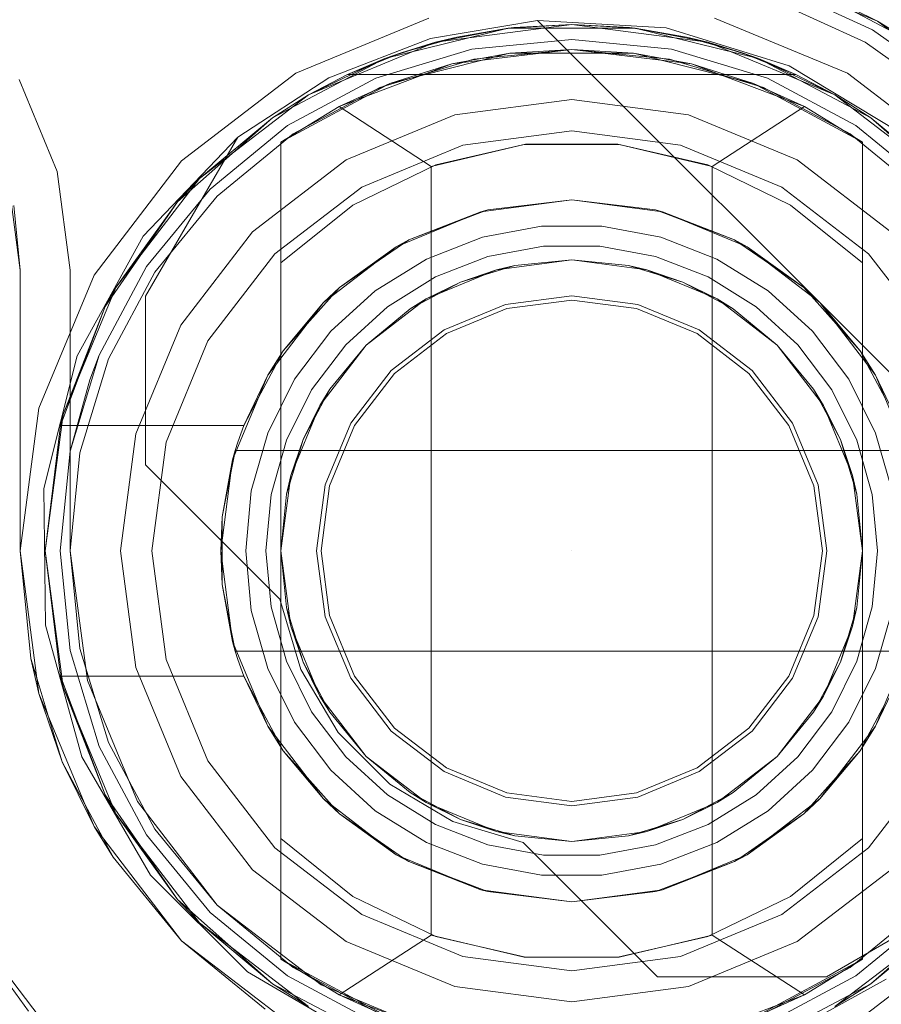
# Model space of a CAD drawing. Extents: x -420 to 300, y 62 to 1112.
# Tile 94 of 227: x -299.697 to -299.525, y 435.907 to 436.103. Entities that reach past the tile are written whole.
import ezdxf

# ---------------------------------------------------------------- set-up
doc = ezdxf.new("R2010")
doc.units = 0
doc.layers.get('0').update_dxf_attribs({"lineweight": 13})
doc.layers.add('ConnectionPoints', color=7, linetype='Continuous', lineweight=50)

# ---------------------------------------------------------------- blocks, each defined once
blk = doc.blocks.new('AutoCAD-Punkt-A06CPV4FL0', base_point=(-299.5871, 435.9971))
at = {"color": 0, "lineweight": -2}
blk.add_line((-299.5871, 435.99711), (-299.5871, 435.99711), dxfattribs=at)
blk = doc.blocks.new('Blockreferenz-A06CPV4HL0', base_point=(-302.03711, 432.54712))
at = {"color": 251, "linetype": 'ByBlock', "lineweight": -2, "ltscale": 0.13, "true_color": 0x636363}
for p, q in [((-299.5488, 436.10779), (-299.52854, 436.09854)), ((-299.61557, 436.10337), (-299.6421, 436.09238)), ((-299.5321, 436.09238), (-299.55863, 436.10337)), ((-299.61529, 436.0993), (-299.59389, 436.1029)), ((-299.59389, 436.1029), (-299.61529, 436.0993)), ((-299.59389, 436.1029), (-299.48132, 435.99033)), ((-299.56827, 436.10143), (-299.59389, 436.1029)), ((-299.59389, 436.1029), (-299.48132, 435.99033)), ((-299.59389, 436.1029), (-299.59389, 436.1029)), ((-299.54375, 436.09384), (-299.56827, 436.10143)), ((-299.63551, 436.09142), (-299.61529, 436.0993)), ((-299.61529, 436.0993), (-299.63551, 436.09142)), ((-299.52854, 436.09854), (-299.51041, 436.08563)), ((-299.52177, 436.08059), (-299.54375, 436.09384)), ((-299.6421, 436.09238), (-299.66489, 436.0749)), ((-299.6537, 436.07958), (-299.63551, 436.09142)), ((-299.63551, 436.09142), (-299.6537, 436.07958)), ((-299.50932, 436.0749), (-299.5321, 436.09238)), ((-299.68969, 436.07278), (-299.69729, 436.09111)), ((-299.69729, 436.09111), (-299.68969, 436.07278)), ((-299.6537, 436.07958), (-299.67254, 436.05986)), ((-299.6721, 436.04791), (-299.6537, 436.07958)), ((-299.6721, 436.04791), (-299.6537, 436.07958)), ((-299.6537, 436.07958), (-299.6537, 436.07958)), ((-299.66489, 436.0749), (-299.68237, 436.05211)), ((-299.6871, 436.05311), (-299.68969, 436.07278)), ((-299.68969, 436.07278), (-299.6871, 436.05311)), ((-299.67254, 436.05986), (-299.68572, 436.03599)), ((-299.68237, 436.05211), (-299.69336, 436.02558)), ((-299.6871, 435.99711), (-299.6871, 436.05311)), ((-299.6871, 436.05311), (-299.6871, 435.99711)), ((-299.6871, 436.05311), (-299.6871, 436.05311)), ((-299.6721, 436.01423), (-299.6721, 436.04791)), ((-299.6721, 436.04791), (-299.6721, 436.04791)), ((-299.6721, 436.01423), (-299.6721, 436.04791)), ((-299.68572, 436.03599), (-299.69237, 436.00954)), ((-299.69336, 436.02558), (-299.6971, 435.99711)), ((-299.6453, 435.98743), (-299.6721, 436.01423)), ((-299.6721, 436.01423), (-299.6721, 436.01423)), ((-299.6453, 435.98743), (-299.6721, 436.01423)), ((-299.69237, 436.00954), (-299.69206, 435.98228)), ((-299.6971, 435.99711), (-299.69336, 435.96864)), ((-299.6837, 435.97123), (-299.6871, 435.99711)), ((-299.6871, 435.99711), (-299.6837, 435.97123)), ((-299.6871, 435.99711), (-299.6871, 435.99711)), ((-299.64114, 435.97343), (-299.6453, 435.98743)), ((-299.6453, 435.98743), (-299.6453, 435.98743)), ((-299.64114, 435.97343), (-299.6453, 435.98743)), ((-299.69206, 435.98228), (-299.6848, 435.95599)), ((-299.63367, 435.96088), (-299.64114, 435.97343)), ((-299.63367, 435.96088), (-299.64114, 435.97343)), ((-299.67371, 435.94711), (-299.6837, 435.97123)), ((-299.6837, 435.97123), (-299.67371, 435.94711)), ((-299.69336, 435.96864), (-299.68237, 435.94211)), ((-299.62334, 435.95055), (-299.63367, 435.96088)), ((-299.62334, 435.95055), (-299.63367, 435.96088)), ((-299.6848, 435.95599), (-299.67108, 435.93243)), ((-299.61079, 435.94308), (-299.62334, 435.95055)), ((-299.61079, 435.94308), (-299.62334, 435.95055)), ((-299.65781, 435.9264), (-299.67371, 435.94711)), ((-299.67371, 435.94711), (-299.65781, 435.9264)), ((-299.68237, 435.94211), (-299.66489, 435.91933)), ((-299.59679, 435.93891), (-299.61079, 435.94308)), ((-299.59679, 435.93891), (-299.61079, 435.94308)), ((-299.56999, 435.91212), (-299.59679, 435.93891)), ((-299.59679, 435.93891), (-299.59679, 435.93891)), ((-299.56999, 435.91212), (-299.59679, 435.93891)), ((-299.67108, 435.93243), (-299.65179, 435.91314)), ((-299.50464, 435.93052), (-299.5363, 435.91212)), ((-299.50464, 435.93052), (-299.5363, 435.91212)), ((-299.6371, 435.91051), (-299.65781, 435.9264)), ((-299.65781, 435.9264), (-299.6371, 435.91051)), ((-299.66489, 435.91933), (-299.6421, 435.90185)), ((-299.5321, 435.90185), (-299.50932, 435.91933)), ((-299.65179, 435.91314), (-299.62823, 435.89942)), ((-299.61299, 435.90052), (-299.6371, 435.91051)), ((-299.6371, 435.91051), (-299.61299, 435.90052)), ((-299.5363, 435.91212), (-299.56999, 435.91212)), ((-299.56999, 435.91212), (-299.56999, 435.91212)), ((-299.5363, 435.91212), (-299.56999, 435.91212)), ((-299.54823, 435.8985), (-299.52436, 435.91168)), ((-299.5363, 435.91212), (-299.5363, 435.91212))]:
    blk.add_line(p, q, dxfattribs=at)
blk = doc.blocks.new('Blockreferenz-A06CPV4JL0', base_point=(-299.70212, 435.68472))
at = {"color": 0, "linetype": 'ByBlock', "lineweight": -2, "ltscale": 0.13}
for p, q in [((-299.62437, 436.09528), (-299.59977, 436.10135)), ((-299.59977, 436.10135), (-299.62437, 436.09528)), ((-299.61428, 436.09854), (-299.5871, 436.10211)), ((-299.5871, 436.10211), (-299.61428, 436.09854)), ((-299.59977, 436.10135), (-299.61428, 436.09854)), ((-299.59863, 436.10148), (-299.61002, 436.09958)), ((-299.59863, 436.10148), (-299.61002, 436.09958)), ((-299.59977, 436.10135), (-299.61002, 436.09958)), ((-299.5871, 436.10211), (-299.59977, 436.10135)), ((-299.59863, 436.10148), (-299.59977, 436.10135)), ((-299.59977, 436.10135), (-299.57444, 436.10135)), ((-299.57444, 436.10135), (-299.59977, 436.10135)), ((-299.5871, 436.10211), (-299.59863, 436.10148)), ((-299.5871, 436.10211), (-299.59863, 436.10148)), ((-299.57558, 436.10148), (-299.5871, 436.10211)), ((-299.57444, 436.10135), (-299.5871, 436.10211)), ((-299.5871, 436.10211), (-299.55993, 436.09854)), ((-299.57558, 436.10148), (-299.5871, 436.10211)), ((-299.55993, 436.09854), (-299.5871, 436.10211)), ((-299.57444, 436.10135), (-299.57558, 436.10148)), ((-299.56419, 436.09958), (-299.57558, 436.10148)), ((-299.56419, 436.09958), (-299.57558, 436.10148)), ((-299.56419, 436.09958), (-299.57444, 436.10135)), ((-299.57444, 436.10135), (-299.54984, 436.09528)), ((-299.55993, 436.09854), (-299.57444, 436.10135)), ((-299.54984, 436.09528), (-299.57444, 436.10135)), ((-299.62113, 436.09645), (-299.61002, 436.09958)), ((-299.61002, 436.09958), (-299.61428, 436.09854)), ((-299.61002, 436.09958), (-299.61252, 436.09888)), ((-299.56419, 436.09958), (-299.55308, 436.09645)), ((-299.55993, 436.09854), (-299.56419, 436.09958)), ((-299.56169, 436.09888), (-299.56419, 436.09958)), ((-299.6396, 436.08805), (-299.61428, 436.09854)), ((-299.61428, 436.09854), (-299.6396, 436.08805)), ((-299.61428, 436.09854), (-299.62437, 436.09528)), ((-299.61428, 436.09854), (-299.62113, 436.09645)), ((-299.61809, 436.0973), (-299.62113, 436.09645)), ((-299.61252, 436.09888), (-299.61809, 436.0973)), ((-299.5871, 436.09711), (-299.611, 436.09422)), ((-299.5871, 436.09711), (-299.59945, 436.09635)), ((-299.57476, 436.09635), (-299.5871, 436.09711)), ((-299.56321, 436.09422), (-299.5871, 436.09711)), ((-299.55611, 436.0973), (-299.56169, 436.09888)), ((-299.55308, 436.09645), (-299.55993, 436.09854)), ((-299.54984, 436.09528), (-299.55993, 436.09854)), ((-299.55993, 436.09854), (-299.5346, 436.08805)), ((-299.5346, 436.08805), (-299.55993, 436.09854)), ((-299.55308, 436.09645), (-299.55611, 436.0973)), ((-299.6468, 436.08349), (-299.62437, 436.09528)), ((-299.62437, 436.09528), (-299.6468, 436.08349)), ((-299.62437, 436.09528), (-299.6396, 436.08805)), ((-299.62113, 436.09645), (-299.63182, 436.09211)), ((-299.62113, 436.09645), (-299.63182, 436.09211)), ((-299.62437, 436.09528), (-299.63182, 436.09211)), ((-299.62113, 436.09645), (-299.62437, 436.09528)), ((-299.59945, 436.09635), (-299.62338, 436.0903)), ((-299.59945, 436.09635), (-299.611, 436.09422)), ((-299.57476, 436.09635), (-299.59945, 436.09635)), ((-299.55083, 436.0903), (-299.57476, 436.09635)), ((-299.56321, 436.09422), (-299.57476, 436.09635)), ((-299.54984, 436.09528), (-299.55308, 436.09645)), ((-299.54238, 436.09211), (-299.55308, 436.09645)), ((-299.54238, 436.09211), (-299.55308, 436.09645)), ((-299.54238, 436.09211), (-299.54984, 436.09528)), ((-299.54984, 436.09528), (-299.52741, 436.08349)), ((-299.5346, 436.08805), (-299.54984, 436.09528)), ((-299.52741, 436.08349), (-299.54984, 436.09528)), ((-299.611, 436.09422), (-299.6335, 436.0857)), ((-299.611, 436.09422), (-299.62338, 436.0903)), ((-299.55083, 436.0903), (-299.56321, 436.09422)), ((-299.5407, 436.0857), (-299.56321, 436.09422)), ((-299.63182, 436.09211), (-299.6396, 436.08805)), ((-299.63182, 436.09211), (-299.54238, 436.09211)), ((-299.63182, 436.09211), (-299.63182, 436.09211)), ((-299.63182, 436.09211), (-299.54238, 436.09211)), ((-299.5346, 436.08805), (-299.54238, 436.09211)), ((-299.54238, 436.09211), (-299.54238, 436.09211)), ((-299.62338, 436.0903), (-299.6451, 436.07858)), ((-299.62338, 436.0903), (-299.6335, 436.0857)), ((-299.5291, 436.07858), (-299.55083, 436.0903)), ((-299.5407, 436.0857), (-299.55083, 436.0903)), ((-299.66135, 436.07136), (-299.6396, 436.08805)), ((-299.6396, 436.08805), (-299.66135, 436.07136)), ((-299.6396, 436.08805), (-299.6468, 436.08349)), ((-299.6396, 436.08805), (-299.6468, 436.08349)), ((-299.52741, 436.08349), (-299.5346, 436.08805)), ((-299.52741, 436.08349), (-299.5346, 436.08805)), ((-299.5346, 436.08805), (-299.51286, 436.07136)), ((-299.51286, 436.07136), (-299.5346, 436.08805)), ((-299.6335, 436.0857), (-299.6451, 436.07858)), ((-299.6451, 436.07858), (-299.6335, 436.0857)), ((-299.6335, 436.0857), (-299.6151, 436.07376)), ((-299.5591, 436.07376), (-299.5407, 436.0857)), ((-299.5291, 436.07858), (-299.5407, 436.0857)), ((-299.5291, 436.07858), (-299.5407, 436.0857)), ((-299.66575, 436.06668), (-299.6468, 436.08349)), ((-299.6468, 436.08349), (-299.66575, 436.06668)), ((-299.6468, 436.08349), (-299.66135, 436.07136)), ((-299.6468, 436.08349), (-299.66135, 436.07136)), ((-299.52741, 436.08349), (-299.50845, 436.06668)), ((-299.51286, 436.07136), (-299.52741, 436.08349)), ((-299.51286, 436.07136), (-299.52741, 436.08349)), ((-299.50845, 436.06668), (-299.52741, 436.08349)), ((-299.6451, 436.07858), (-299.6451, 436.05451)), ((-299.6451, 435.91565), (-299.6451, 436.07858)), ((-299.6451, 436.07858), (-299.6451, 436.07858)), ((-299.6151, 436.07376), (-299.59661, 436.07816)), ((-299.5963, 436.07819), (-299.61423, 436.07408)), ((-299.59661, 436.07816), (-299.5776, 436.07816)), ((-299.57791, 436.07819), (-299.5963, 436.07819)), ((-299.55998, 436.07408), (-299.57791, 436.07819)), ((-299.5776, 436.07816), (-299.5591, 436.07376)), ((-299.5291, 436.05451), (-299.5291, 436.07858)), ((-299.5291, 436.07858), (-299.5291, 436.07858)), ((-299.5291, 436.07858), (-299.5291, 435.91565)), ((-299.61423, 436.07408), (-299.63077, 436.06605)), ((-299.6151, 436.07376), (-299.6151, 435.92047)), ((-299.54343, 436.06605), (-299.55998, 436.07408)), ((-299.5591, 435.92047), (-299.5591, 436.07376)), ((-299.67804, 436.04961), (-299.66135, 436.07136)), ((-299.66135, 436.07136), (-299.67804, 436.04961)), ((-299.66135, 436.07136), (-299.66575, 436.06668)), ((-299.66135, 436.07136), (-299.66575, 436.06668)), ((-299.68013, 436.04581), (-299.66575, 436.06668)), ((-299.66575, 436.06668), (-299.68013, 436.04581)), ((-299.66575, 436.06668), (-299.67804, 436.04961)), ((-299.66575, 436.06668), (-299.67804, 436.04961)), ((-299.63077, 436.06605), (-299.6451, 436.05451)), ((-299.60522, 436.06473), (-299.5871, 436.06711)), ((-299.5871, 436.06711), (-299.60382, 436.06509)), ((-299.5871, 436.06711), (-299.56899, 436.06473)), ((-299.57039, 436.06509), (-299.5871, 436.06711)), ((-299.5291, 436.05451), (-299.54343, 436.06605)), ((-299.6221, 436.05774), (-299.60522, 436.06473)), ((-299.60522, 436.06473), (-299.61957, 436.05913)), ((-299.60996, 436.06276), (-299.60453, 436.06482)), ((-299.60382, 436.06509), (-299.60522, 436.06473)), ((-299.60453, 436.06482), (-299.60382, 436.06509)), ((-299.57039, 436.06509), (-299.56968, 436.06482)), ((-299.56899, 436.06473), (-299.57039, 436.06509)), ((-299.56968, 436.06482), (-299.56424, 436.06276)), ((-299.56899, 436.06473), (-299.5521, 436.05774)), ((-299.55464, 436.05913), (-299.56899, 436.06473)), ((-299.61957, 436.05913), (-299.60996, 436.06276)), ((-299.5931, 436.06184), (-299.60489, 436.05963)), ((-299.58111, 436.06184), (-299.5931, 436.06184)), ((-299.56932, 436.05963), (-299.58111, 436.06184)), ((-299.56424, 436.06276), (-299.55464, 436.05913)), ((-299.62654, 436.05434), (-299.62082, 436.05827)), ((-299.61957, 436.05913), (-299.6221, 436.05774)), ((-299.62082, 436.05827), (-299.61957, 436.05913)), ((-299.60489, 436.05963), (-299.61608, 436.0553)), ((-299.6038, 436.05579), (-299.59273, 436.05785)), ((-299.6038, 436.05579), (-299.59273, 436.05785)), ((-299.59273, 436.05785), (-299.58148, 436.05785)), ((-299.59273, 436.05785), (-299.58148, 436.05785)), ((-299.58148, 436.05785), (-299.57041, 436.05579)), ((-299.58148, 436.05785), (-299.57041, 436.05579)), ((-299.55813, 436.0553), (-299.56932, 436.05963)), ((-299.55464, 436.05913), (-299.55338, 436.05827)), ((-299.5521, 436.05774), (-299.55464, 436.05913)), ((-299.55338, 436.05827), (-299.54767, 436.05434)), ((-299.6366, 436.04661), (-299.6221, 436.05774)), ((-299.6221, 436.05774), (-299.63344, 436.04959)), ((-299.5521, 436.05774), (-299.53761, 436.04661)), ((-299.54077, 436.04959), (-299.5521, 436.05774)), ((-299.6451, 436.05451), (-299.6451, 436.01931)), ((-299.63344, 436.04959), (-299.62654, 436.05434)), ((-299.61608, 436.0553), (-299.62627, 436.04899)), ((-299.61429, 436.05172), (-299.6038, 436.05579)), ((-299.61429, 436.05172), (-299.6038, 436.05579)), ((-299.6093, 436.0507), (-299.59842, 436.054)), ((-299.60211, 436.05314), (-299.5871, 436.05511)), ((-299.60211, 436.05314), (-299.5871, 436.05511)), ((-299.60211, 436.05314), (-299.5871, 436.05511)), ((-299.59842, 436.054), (-299.60211, 436.05314)), ((-299.5871, 436.05511), (-299.59842, 436.054)), ((-299.59842, 436.054), (-299.5871, 436.05511)), ((-299.5871, 436.05511), (-299.57209, 436.05314)), ((-299.57579, 436.054), (-299.5871, 436.05511)), ((-299.5871, 436.05511), (-299.57579, 436.054)), ((-299.5871, 436.05511), (-299.57209, 436.05314)), ((-299.5871, 436.05511), (-299.57209, 436.05314)), ((-299.57209, 436.05314), (-299.57579, 436.054)), ((-299.57579, 436.054), (-299.56491, 436.0507)), ((-299.57041, 436.05579), (-299.55991, 436.05172)), ((-299.57041, 436.05579), (-299.55991, 436.05172)), ((-299.54793, 436.04899), (-299.55813, 436.0553)), ((-299.54767, 436.05434), (-299.54077, 436.04959)), ((-299.5291, 435.99711), (-299.5291, 436.05451)), ((-299.6161, 436.04734), (-299.60211, 436.05314)), ((-299.6161, 436.04734), (-299.60211, 436.05314)), ((-299.6161, 436.04734), (-299.60211, 436.05314)), ((-299.60211, 436.05314), (-299.6093, 436.0507)), ((-299.56491, 436.0507), (-299.57209, 436.05314)), ((-299.57209, 436.05314), (-299.5581, 436.04734)), ((-299.57209, 436.05314), (-299.5581, 436.04734)), ((-299.57209, 436.05314), (-299.5581, 436.04734)), ((-299.62386, 436.04579), (-299.61429, 436.05172)), ((-299.62386, 436.04579), (-299.61429, 436.05172)), ((-299.61933, 436.04534), (-299.6093, 436.0507)), ((-299.6093, 436.0507), (-299.6161, 436.04734)), ((-299.5581, 436.04734), (-299.56491, 436.0507)), ((-299.56491, 436.0507), (-299.55488, 436.04534)), ((-299.55991, 436.05172), (-299.55034, 436.04579)), ((-299.55991, 436.05172), (-299.55034, 436.04579)), ((-299.68853, 436.02429), (-299.67804, 436.04961)), ((-299.67804, 436.04961), (-299.68853, 436.02429)), ((-299.67804, 436.04961), (-299.68013, 436.04581)), ((-299.67804, 436.04961), (-299.68013, 436.04581)), ((-299.63344, 436.04959), (-299.6366, 436.04661)), ((-299.62627, 436.04899), (-299.63514, 436.0409)), ((-299.63496, 436.04787), (-299.63344, 436.04959)), ((-299.53907, 436.0409), (-299.54793, 436.04899)), ((-299.54077, 436.04959), (-299.53924, 436.04787)), ((-299.53761, 436.04661), (-299.54077, 436.04959)), ((-299.64773, 436.03211), (-299.6366, 436.04661)), ((-299.6366, 436.04661), (-299.64463, 436.037)), ((-299.63987, 436.04235), (-299.63496, 436.04787)), ((-299.62812, 436.03813), (-299.6161, 436.04734)), ((-299.62812, 436.03813), (-299.6161, 436.04734)), ((-299.62812, 436.03813), (-299.6161, 436.04734)), ((-299.6161, 436.04734), (-299.61933, 436.04534)), ((-299.55488, 436.04534), (-299.5581, 436.04734)), ((-299.5581, 436.04734), (-299.54609, 436.03813)), ((-299.5581, 436.04734), (-299.54609, 436.03813)), ((-299.5581, 436.04734), (-299.54609, 436.03813)), ((-299.53924, 436.04787), (-299.53434, 436.04235)), ((-299.53761, 436.04661), (-299.52648, 436.03211)), ((-299.52958, 436.037), (-299.53761, 436.04661)), ((-299.68908, 436.02211), (-299.68013, 436.04581)), ((-299.68013, 436.04581), (-299.68908, 436.02211)), ((-299.68013, 436.04581), (-299.68853, 436.02429)), ((-299.68013, 436.04581), (-299.68853, 436.02429)), ((-299.63218, 436.03821), (-299.62386, 436.04579)), ((-299.63218, 436.03821), (-299.62386, 436.04579)), ((-299.61933, 436.04534), (-299.62812, 436.03813)), ((-299.62812, 436.03813), (-299.61933, 436.04534)), ((-299.54609, 436.03813), (-299.55488, 436.04534)), ((-299.55488, 436.04534), (-299.54609, 436.03813)), ((-299.55034, 436.04579), (-299.54202, 436.03821)), ((-299.55034, 436.04579), (-299.54202, 436.03821)), ((-299.64463, 436.037), (-299.63987, 436.04235)), ((-299.53434, 436.04235), (-299.52958, 436.037)), ((-299.63514, 436.0409), (-299.64237, 436.03133)), ((-299.53184, 436.03133), (-299.53907, 436.0409)), ((-299.63897, 436.02923), (-299.63218, 436.03821)), ((-299.63897, 436.02923), (-299.63218, 436.03821)), ((-299.54202, 436.03821), (-299.53524, 436.02923)), ((-299.54202, 436.03821), (-299.53524, 436.02923)), ((-299.64463, 436.037), (-299.64773, 436.03211)), ((-299.64606, 436.03428), (-299.64463, 436.037)), ((-299.63733, 436.02611), (-299.62812, 436.03813)), ((-299.63733, 436.02611), (-299.62812, 436.03813)), ((-299.63733, 436.02611), (-299.62812, 436.03813)), ((-299.62812, 436.03813), (-299.63533, 436.02934)), ((-299.63533, 436.02934), (-299.62812, 436.03813)), ((-299.54609, 436.03813), (-299.53687, 436.02611)), ((-299.53888, 436.02934), (-299.54609, 436.03813)), ((-299.54609, 436.03813), (-299.53888, 436.02934)), ((-299.54609, 436.03813), (-299.53687, 436.02611)), ((-299.54609, 436.03813), (-299.53687, 436.02611)), ((-299.52958, 436.037), (-299.52814, 436.03428)), ((-299.52648, 436.03211), (-299.52958, 436.037)), ((-299.64961, 436.02756), (-299.64606, 436.03428)), ((-299.52814, 436.03428), (-299.5246, 436.02756)), ((-299.65472, 436.01523), (-299.64773, 436.03211)), ((-299.64773, 436.03211), (-299.65249, 436.02211)), ((-299.64237, 436.03133), (-299.64771, 436.0206)), ((-299.52649, 436.0206), (-299.53184, 436.03133)), ((-299.52648, 436.03211), (-299.51949, 436.01523)), ((-299.52172, 436.02211), (-299.52648, 436.03211)), ((-299.64398, 436.01915), (-299.63897, 436.02923)), ((-299.64398, 436.01915), (-299.63897, 436.02923)), ((-299.64069, 436.01931), (-299.63533, 436.02934)), ((-299.63533, 436.02934), (-299.63733, 436.02611)), ((-299.53687, 436.02611), (-299.53888, 436.02934)), ((-299.53888, 436.02934), (-299.53352, 436.01931)), ((-299.53524, 436.02923), (-299.53022, 436.01915)), ((-299.53524, 436.02923), (-299.53022, 436.01915)), ((-299.65249, 436.02211), (-299.64961, 436.02756)), ((-299.64313, 436.01213), (-299.63733, 436.02611)), ((-299.64313, 436.01213), (-299.63733, 436.02611)), ((-299.64313, 436.01213), (-299.63733, 436.02611)), ((-299.63733, 436.02611), (-299.64069, 436.01931)), ((-299.53352, 436.01931), (-299.53687, 436.02611)), ((-299.53687, 436.02611), (-299.53108, 436.01213)), ((-299.53687, 436.02611), (-299.53108, 436.01213)), ((-299.53687, 436.02611), (-299.53108, 436.01213)), ((-299.6921, 435.99711), (-299.68853, 436.02429)), ((-299.68853, 436.02429), (-299.6921, 435.99711)), ((-299.68853, 436.02429), (-299.68908, 436.02211)), ((-299.68853, 436.02429), (-299.68908, 436.02211)), ((-299.68908, 436.02211), (-299.6921, 435.99711)), ((-299.68908, 436.02211), (-299.65249, 436.02211)), ((-299.68908, 436.02211), (-299.68908, 436.02211)), ((-299.65249, 436.02211), (-299.68908, 436.02211)), ((-299.65309, 436.02046), (-299.65366, 436.0188)), ((-299.65249, 436.02211), (-299.65309, 436.02046)), ((-299.65249, 436.02211), (-299.65249, 436.02211)), ((-299.64771, 436.0206), (-299.651, 436.00906)), ((-299.52321, 436.00906), (-299.52649, 436.0206)), ((-299.65366, 436.0188), (-299.65419, 436.01711)), ((-299.64706, 436.00832), (-299.64398, 436.01915)), ((-299.64706, 436.00832), (-299.64398, 436.01915)), ((-299.6451, 436.01931), (-299.6451, 436.00843)), ((-299.64399, 436.00843), (-299.64069, 436.01931)), ((-299.64069, 436.01931), (-299.64313, 436.01213)), ((-299.53108, 436.01213), (-299.53352, 436.01931)), ((-299.53352, 436.01931), (-299.53022, 436.00843)), ((-299.53022, 436.01915), (-299.52714, 436.00832)), ((-299.53022, 436.01915), (-299.52714, 436.00832)), ((-299.65419, 436.01711), (-299.65678, 436.00386)), ((-299.65419, 436.01711), (-299.65472, 436.01523)), ((-299.65441, 436.01598), (-299.65419, 436.01711)), ((-299.52002, 436.01711), (-299.65419, 436.01711)), ((-299.65419, 436.01711), (-299.65394, 436.01711)), ((-299.65419, 436.01711), (-299.65419, 436.01711)), ((-299.65394, 436.01711), (-299.52027, 436.01711)), ((-299.6571, 435.99711), (-299.65472, 436.01523)), ((-299.65472, 436.01523), (-299.65678, 436.00386)), ((-299.65506, 436.01266), (-299.65441, 436.01598)), ((-299.65678, 436.00386), (-299.65506, 436.01266)), ((-299.6451, 435.99711), (-299.64313, 436.01213)), ((-299.6451, 435.99711), (-299.64313, 436.01213)), ((-299.6451, 435.99711), (-299.64313, 436.01213)), ((-299.64313, 436.01213), (-299.64399, 436.00843)), ((-299.53022, 436.00843), (-299.53108, 436.01213)), ((-299.53108, 436.01213), (-299.5291, 435.99711)), ((-299.53108, 436.01213), (-299.5291, 435.99711)), ((-299.53108, 436.01213), (-299.5291, 435.99711)), ((-299.651, 436.00906), (-299.6521, 435.99711)), ((-299.6481, 435.99711), (-299.64706, 436.00832)), ((-299.6481, 435.99711), (-299.64706, 436.00832)), ((-299.64399, 436.00843), (-299.6451, 435.99711)), ((-299.6451, 435.99711), (-299.64399, 436.00843)), ((-299.6451, 436.00843), (-299.6451, 435.99711)), ((-299.5291, 435.99711), (-299.53022, 436.00843)), ((-299.53022, 436.00843), (-299.5291, 435.99711)), ((-299.52714, 436.00832), (-299.5261, 435.99711)), ((-299.52714, 436.00832), (-299.5261, 435.99711)), ((-299.65678, 436.00386), (-299.6571, 435.99711)), ((-299.65678, 436.00386), (-299.65678, 435.99959)), ((-299.65678, 435.99959), (-299.65678, 435.99464)), ((-299.68853, 435.96994), (-299.6921, 435.99711)), ((-299.6921, 435.99711), (-299.68908, 435.97211)), ((-299.6921, 435.99711), (-299.68853, 435.96994)), ((-299.65472, 435.979), (-299.6571, 435.99711)), ((-299.6571, 435.99711), (-299.65678, 435.99036)), ((-299.6521, 435.99711), (-299.651, 435.98517)), ((-299.64706, 435.98591), (-299.6481, 435.99711)), ((-299.64706, 435.98591), (-299.6481, 435.99711)), ((-299.64313, 435.9821), (-299.6451, 435.99711)), ((-299.6451, 435.99711), (-299.64399, 435.9858)), ((-299.64313, 435.9821), (-299.6451, 435.99711)), ((-299.6451, 435.99711), (-299.6451, 435.93972)), ((-299.64399, 435.9858), (-299.6451, 435.99711)), ((-299.64313, 435.9821), (-299.6451, 435.99711)), ((-299.5291, 435.99711), (-299.53108, 435.9821)), ((-299.5291, 435.99711), (-299.53108, 435.9821)), ((-299.5291, 435.99711), (-299.53108, 435.9821)), ((-299.53022, 435.9858), (-299.5291, 435.99711)), ((-299.5291, 435.99711), (-299.53022, 435.9858)), ((-299.5291, 435.9858), (-299.5291, 435.99711)), ((-299.5261, 435.99711), (-299.52714, 435.98591)), ((-299.5261, 435.99711), (-299.52714, 435.98591)), ((-299.65678, 435.99464), (-299.65678, 435.99036)), ((-299.65678, 435.99036), (-299.65419, 435.97711)), ((-299.65506, 435.98157), (-299.65678, 435.99036)), ((-299.65678, 435.99036), (-299.65472, 435.979)), ((-299.651, 435.98517), (-299.64771, 435.97363)), ((-299.64398, 435.97508), (-299.64706, 435.98591)), ((-299.64398, 435.97508), (-299.64706, 435.98591)), ((-299.64399, 435.9858), (-299.64313, 435.9821)), ((-299.64069, 435.97492), (-299.64399, 435.9858)), ((-299.53022, 435.9858), (-299.53352, 435.97492)), ((-299.53108, 435.9821), (-299.53022, 435.9858)), ((-299.52714, 435.98591), (-299.53022, 435.97508)), ((-299.52714, 435.98591), (-299.53022, 435.97508)), ((-299.5291, 435.97492), (-299.5291, 435.9858)), ((-299.52649, 435.97363), (-299.52321, 435.98517)), ((-299.65441, 435.97824), (-299.65506, 435.98157)), ((-299.63733, 435.96811), (-299.64313, 435.9821)), ((-299.64313, 435.9821), (-299.64069, 435.97492)), ((-299.63733, 435.96811), (-299.64313, 435.9821)), ((-299.63733, 435.96811), (-299.64313, 435.9821)), ((-299.53108, 435.9821), (-299.53687, 435.96811)), ((-299.53108, 435.9821), (-299.53687, 435.96811)), ((-299.53108, 435.9821), (-299.53687, 435.96811)), ((-299.53352, 435.97492), (-299.53108, 435.9821)), ((-299.64773, 435.96211), (-299.65472, 435.979)), ((-299.65472, 435.979), (-299.65419, 435.97711)), ((-299.65419, 435.97711), (-299.65441, 435.97824)), ((-299.51949, 435.979), (-299.52648, 435.96211)), ((-299.65419, 435.97711), (-299.52002, 435.97711)), ((-299.65394, 435.97711), (-299.65419, 435.97711)), ((-299.65419, 435.97711), (-299.65366, 435.97543)), ((-299.65419, 435.97711), (-299.65419, 435.97711)), ((-299.52027, 435.97711), (-299.65394, 435.97711)), ((-299.65366, 435.97543), (-299.65309, 435.97377)), ((-299.65309, 435.97377), (-299.65249, 435.97211)), ((-299.64771, 435.97363), (-299.64237, 435.9629)), ((-299.63897, 435.965), (-299.64398, 435.97508)), ((-299.63897, 435.965), (-299.64398, 435.97508)), ((-299.64069, 435.97492), (-299.63733, 435.96811)), ((-299.63533, 435.96489), (-299.64069, 435.97492)), ((-299.53352, 435.97492), (-299.53888, 435.96489)), ((-299.53687, 435.96811), (-299.53352, 435.97492)), ((-299.53022, 435.97508), (-299.53524, 435.965)), ((-299.53022, 435.97508), (-299.53524, 435.965)), ((-299.53184, 435.9629), (-299.52649, 435.97363)), ((-299.5291, 435.93972), (-299.5291, 435.97492)), ((-299.68908, 435.97211), (-299.68853, 435.96994)), ((-299.68908, 435.97211), (-299.68853, 435.96994)), ((-299.68013, 435.94841), (-299.68908, 435.97211)), ((-299.65249, 435.97211), (-299.68908, 435.97211)), ((-299.68908, 435.97211), (-299.68908, 435.97211)), ((-299.68908, 435.97211), (-299.68013, 435.94841)), ((-299.65249, 435.97211), (-299.68908, 435.97211)), ((-299.64961, 435.96667), (-299.65249, 435.97211)), ((-299.65249, 435.97211), (-299.64773, 435.96211)), ((-299.65249, 435.97211), (-299.65249, 435.97211)), ((-299.52648, 435.96211), (-299.52172, 435.97211)), ((-299.68853, 435.96994), (-299.68013, 435.94841)), ((-299.67804, 435.94461), (-299.68853, 435.96994)), ((-299.68853, 435.96994), (-299.68013, 435.94841)), ((-299.68853, 435.96994), (-299.67804, 435.94461)), ((-299.62812, 435.9561), (-299.63733, 435.96811)), ((-299.63733, 435.96811), (-299.63533, 435.96489)), ((-299.62812, 435.9561), (-299.63733, 435.96811)), ((-299.62812, 435.9561), (-299.63733, 435.96811)), ((-299.53687, 435.96811), (-299.54609, 435.9561)), ((-299.53687, 435.96811), (-299.54609, 435.9561)), ((-299.53687, 435.96811), (-299.54609, 435.9561)), ((-299.53888, 435.96489), (-299.53687, 435.96811)), ((-299.64606, 435.95995), (-299.64961, 435.96667)), ((-299.5246, 435.96667), (-299.52814, 435.95995)), ((-299.63218, 435.95602), (-299.63897, 435.965)), ((-299.63218, 435.95602), (-299.63897, 435.965)), ((-299.63533, 435.96489), (-299.62812, 435.9561)), ((-299.62812, 435.9561), (-299.63533, 435.96489)), ((-299.54609, 435.9561), (-299.53888, 435.96489)), ((-299.53888, 435.96489), (-299.54609, 435.9561)), ((-299.53524, 435.965), (-299.54202, 435.95602)), ((-299.53524, 435.965), (-299.54202, 435.95602)), ((-299.6366, 435.94762), (-299.64773, 435.96211)), ((-299.64773, 435.96211), (-299.64463, 435.95722)), ((-299.64237, 435.9629), (-299.63514, 435.95332)), ((-299.53907, 435.95332), (-299.53184, 435.9629)), ((-299.52648, 435.96211), (-299.53761, 435.94762)), ((-299.52958, 435.95722), (-299.52648, 435.96211)), ((-299.64463, 435.95722), (-299.64606, 435.95995)), ((-299.52814, 435.95995), (-299.52958, 435.95722)), ((-299.63987, 435.95188), (-299.64463, 435.95722)), ((-299.64463, 435.95722), (-299.6366, 435.94762)), ((-299.62386, 435.94844), (-299.63218, 435.95602)), ((-299.62386, 435.94844), (-299.63218, 435.95602)), ((-299.62812, 435.9561), (-299.61933, 435.94889)), ((-299.6161, 435.94689), (-299.62812, 435.9561)), ((-299.6161, 435.94689), (-299.62812, 435.9561)), ((-299.61933, 435.94889), (-299.62812, 435.9561)), ((-299.6161, 435.94689), (-299.62812, 435.9561)), ((-299.54609, 435.9561), (-299.5581, 435.94689)), ((-299.54609, 435.9561), (-299.5581, 435.94689)), ((-299.54609, 435.9561), (-299.5581, 435.94689)), ((-299.55488, 435.94889), (-299.54609, 435.9561)), ((-299.54609, 435.9561), (-299.55488, 435.94889)), ((-299.54202, 435.95602), (-299.55034, 435.94844)), ((-299.54202, 435.95602), (-299.55034, 435.94844)), ((-299.53761, 435.94762), (-299.52958, 435.95722)), ((-299.52958, 435.95722), (-299.53434, 435.95188)), ((-299.63496, 435.94636), (-299.63987, 435.95188)), ((-299.63514, 435.95332), (-299.62627, 435.94524)), ((-299.54793, 435.94524), (-299.53907, 435.95332)), ((-299.53434, 435.95188), (-299.53924, 435.94636)), ((-299.68013, 435.94841), (-299.67804, 435.94461)), ((-299.66575, 435.92755), (-299.68013, 435.94841)), ((-299.68013, 435.94841), (-299.67804, 435.94461)), ((-299.68013, 435.94841), (-299.66575, 435.92755)), ((-299.61429, 435.94251), (-299.62386, 435.94844)), ((-299.61429, 435.94251), (-299.62386, 435.94844)), ((-299.61933, 435.94889), (-299.6161, 435.94689)), ((-299.6093, 435.94353), (-299.61933, 435.94889)), ((-299.55488, 435.94889), (-299.56491, 435.94353)), ((-299.55034, 435.94844), (-299.55991, 435.94251)), ((-299.55034, 435.94844), (-299.55991, 435.94251)), ((-299.5581, 435.94689), (-299.55488, 435.94889)), ((-299.6221, 435.93649), (-299.6366, 435.94762)), ((-299.6366, 435.94762), (-299.63344, 435.94464)), ((-299.63344, 435.94464), (-299.63496, 435.94636)), ((-299.60211, 435.94109), (-299.6161, 435.94689)), ((-299.6161, 435.94689), (-299.6093, 435.94353)), ((-299.60211, 435.94109), (-299.6161, 435.94689)), ((-299.60211, 435.94109), (-299.6161, 435.94689)), ((-299.5581, 435.94689), (-299.57209, 435.94109)), ((-299.5581, 435.94689), (-299.57209, 435.94109)), ((-299.5581, 435.94689), (-299.57209, 435.94109)), ((-299.56491, 435.94353), (-299.5581, 435.94689)), ((-299.53761, 435.94762), (-299.5521, 435.93649)), ((-299.54077, 435.94464), (-299.53761, 435.94762)), ((-299.53924, 435.94636), (-299.54077, 435.94464)), ((-299.67804, 435.94461), (-299.66575, 435.92755)), ((-299.66135, 435.92287), (-299.67804, 435.94461)), ((-299.67804, 435.94461), (-299.66575, 435.92755)), ((-299.67804, 435.94461), (-299.66135, 435.92287)), ((-299.62654, 435.93989), (-299.63344, 435.94464)), ((-299.63344, 435.94464), (-299.6221, 435.93649)), ((-299.62627, 435.94524), (-299.61608, 435.93893)), ((-299.55813, 435.93893), (-299.54793, 435.94524)), ((-299.5521, 435.93649), (-299.54077, 435.94464)), ((-299.54077, 435.94464), (-299.54767, 435.93989)), ((-299.6038, 435.93844), (-299.61429, 435.94251)), ((-299.6038, 435.93844), (-299.61429, 435.94251)), ((-299.6093, 435.94353), (-299.60211, 435.94109)), ((-299.59842, 435.94023), (-299.6093, 435.94353)), ((-299.56491, 435.94353), (-299.57579, 435.94023)), ((-299.57209, 435.94109), (-299.56491, 435.94353)), ((-299.55991, 435.94251), (-299.57041, 435.93844)), ((-299.55991, 435.94251), (-299.57041, 435.93844)), ((-299.5871, 435.93911), (-299.60211, 435.94109)), ((-299.60211, 435.94109), (-299.59842, 435.94023)), ((-299.5871, 435.93911), (-299.60211, 435.94109)), ((-299.5871, 435.93911), (-299.60211, 435.94109)), ((-299.59842, 435.94023), (-299.5871, 435.93911)), ((-299.5871, 435.93911), (-299.59842, 435.94023)), ((-299.57209, 435.94109), (-299.5871, 435.93911)), ((-299.57209, 435.94109), (-299.5871, 435.93911)), ((-299.57209, 435.94109), (-299.5871, 435.93911)), ((-299.5871, 435.93911), (-299.57579, 435.94023)), ((-299.57579, 435.94023), (-299.5871, 435.93911)), ((-299.57579, 435.94023), (-299.57209, 435.94109)), ((-299.6451, 435.93972), (-299.6451, 435.91565)), ((-299.63077, 435.92818), (-299.6451, 435.93972)), ((-299.62082, 435.93596), (-299.62654, 435.93989)), ((-299.61608, 435.93893), (-299.60489, 435.9346)), ((-299.59273, 435.93637), (-299.6038, 435.93844)), ((-299.59273, 435.93637), (-299.6038, 435.93844)), ((-299.57041, 435.93844), (-299.58148, 435.93637)), ((-299.57041, 435.93844), (-299.58148, 435.93637)), ((-299.56932, 435.9346), (-299.55813, 435.93893)), ((-299.54767, 435.93989), (-299.55338, 435.93596)), ((-299.5291, 435.93972), (-299.54343, 435.92818)), ((-299.5291, 435.91565), (-299.5291, 435.93972)), ((-299.60522, 435.9295), (-299.6221, 435.93649)), ((-299.6221, 435.93649), (-299.61957, 435.9351)), ((-299.58148, 435.93637), (-299.59273, 435.93637)), ((-299.58148, 435.93637), (-299.59273, 435.93637)), ((-299.5521, 435.93649), (-299.56899, 435.9295)), ((-299.55464, 435.9351), (-299.5521, 435.93649)), ((-299.61957, 435.9351), (-299.62082, 435.93596)), ((-299.60996, 435.93146), (-299.61957, 435.9351)), ((-299.61957, 435.9351), (-299.60522, 435.9295)), ((-299.60489, 435.9346), (-299.5931, 435.93239)), ((-299.58111, 435.93239), (-299.56932, 435.9346)), ((-299.56899, 435.9295), (-299.55464, 435.9351)), ((-299.55464, 435.9351), (-299.56424, 435.93146)), ((-299.55338, 435.93596), (-299.55464, 435.9351)), ((-299.5931, 435.93239), (-299.58111, 435.93239)), ((-299.60453, 435.92941), (-299.60996, 435.93146)), ((-299.56424, 435.93146), (-299.56968, 435.92941)), ((-299.61423, 435.92015), (-299.63077, 435.92818)), ((-299.5871, 435.92711), (-299.60522, 435.9295)), ((-299.60522, 435.9295), (-299.60382, 435.92914)), ((-299.60382, 435.92914), (-299.60453, 435.92941)), ((-299.60382, 435.92914), (-299.5871, 435.92711)), ((-299.56899, 435.9295), (-299.5871, 435.92711)), ((-299.5871, 435.92711), (-299.57039, 435.92914)), ((-299.57039, 435.92914), (-299.56899, 435.9295)), ((-299.56968, 435.92941), (-299.57039, 435.92914)), ((-299.54343, 435.92818), (-299.55998, 435.92015)), ((-299.6468, 435.91074), (-299.66575, 435.92755)), ((-299.66575, 435.92755), (-299.66135, 435.92287)), ((-299.66575, 435.92755), (-299.66135, 435.92287)), ((-299.66575, 435.92755), (-299.6468, 435.91074)), ((-299.50845, 435.92755), (-299.52741, 435.91074)), ((-299.52741, 435.91074), (-299.50845, 435.92755)), ((-299.66135, 435.92287), (-299.6468, 435.91074)), ((-299.6396, 435.90618), (-299.66135, 435.92287)), ((-299.66135, 435.92287), (-299.6468, 435.91074)), ((-299.66135, 435.92287), (-299.6396, 435.90618)), ((-299.51286, 435.92287), (-299.5346, 435.90618)), ((-299.5346, 435.90618), (-299.51286, 435.92287)), ((-299.52741, 435.91074), (-299.51286, 435.92287)), ((-299.52741, 435.91074), (-299.51286, 435.92287)), ((-299.6151, 435.92047), (-299.6335, 435.90853)), ((-299.59661, 435.91607), (-299.6151, 435.92047)), ((-299.5591, 435.92047), (-299.5776, 435.91607)), ((-299.5407, 435.90853), (-299.5591, 435.92047)), ((-299.5963, 435.91603), (-299.61423, 435.92015)), ((-299.55998, 435.92015), (-299.57791, 435.91603)), ((-299.6451, 435.91565), (-299.6335, 435.90853)), ((-299.62338, 435.90393), (-299.6451, 435.91565)), ((-299.6335, 435.90853), (-299.6451, 435.91565)), ((-299.6451, 435.91565), (-299.6451, 435.91565)), ((-299.5776, 435.91607), (-299.59661, 435.91607)), ((-299.57791, 435.91603), (-299.5963, 435.91603)), ((-299.5291, 435.91565), (-299.55083, 435.90393)), ((-299.5407, 435.90853), (-299.5291, 435.91565)), ((-299.5291, 435.91565), (-299.5407, 435.90853)), ((-299.5291, 435.91565), (-299.5291, 435.91565)), ((-299.6468, 435.91074), (-299.6396, 435.90618)), ((-299.62437, 435.89895), (-299.6468, 435.91074)), ((-299.6468, 435.91074), (-299.6396, 435.90618)), ((-299.6468, 435.91074), (-299.62437, 435.89895)), ((-299.52741, 435.91074), (-299.54984, 435.89895)), ((-299.54984, 435.89895), (-299.52741, 435.91074)), ((-299.5346, 435.90618), (-299.52741, 435.91074)), ((-299.5346, 435.90618), (-299.52741, 435.91074)), ((-299.6335, 435.90853), (-299.62338, 435.90393)), ((-299.6335, 435.90853), (-299.611, 435.90001)), ((-299.56321, 435.90001), (-299.5407, 435.90853)), ((-299.55083, 435.90393), (-299.5407, 435.90853))]:
    blk.add_line(p, q, dxfattribs=at)
blk = doc.blocks.new('Blockreferenz-A06CPV4PL0', base_point=(-302.03711, 432.54712))
at = {"color": 9, "linetype": 'ByBlock', "lineweight": -2, "ltscale": 0.13, "true_color": 0xc1c9c4}
for p, q in [((-299.55553, 436.11496), (-299.5261, 436.10277)), ((-299.54786, 436.11051), (-299.5271, 436.10104)), ((-299.5261, 436.10277), (-299.54042, 436.10983)), ((-299.54042, 436.10983), (-299.51932, 436.09855)), ((-299.5271, 436.10104), (-299.50852, 436.0878)), ((-299.5261, 436.10277), (-299.50084, 436.08338)), ((-299.51932, 436.09855), (-299.5261, 436.10277)), ((-299.5871, 436.09911), (-299.607, 436.09715)), ((-299.607, 436.09715), (-299.5871, 436.09911)), ((-299.5672, 436.09715), (-299.5871, 436.09911)), ((-299.5871, 436.09911), (-299.5672, 436.09715)), ((-299.607, 436.09715), (-299.62614, 436.09135)), ((-299.62614, 436.09135), (-299.607, 436.09715)), ((-299.5871, 436.09711), (-299.60661, 436.09519)), ((-299.56759, 436.09519), (-299.5871, 436.09711)), ((-299.54807, 436.09135), (-299.5672, 436.09715)), ((-299.5672, 436.09715), (-299.54807, 436.09135)), ((-299.60661, 436.09519), (-299.62537, 436.0895)), ((-299.54884, 436.0895), (-299.56759, 436.09519)), ((-299.62614, 436.09135), (-299.64377, 436.08192)), ((-299.64377, 436.08192), (-299.62614, 436.09135)), ((-299.53044, 436.08192), (-299.54807, 436.09135)), ((-299.54807, 436.09135), (-299.53044, 436.08192)), ((-299.62537, 436.0895), (-299.64266, 436.08026)), ((-299.53155, 436.08026), (-299.54884, 436.0895)), ((-299.5871, 436.08711), (-299.6104, 436.08405)), ((-299.5871, 436.08711), (-299.6104, 436.08405)), ((-299.56381, 436.08405), (-299.5871, 436.08711)), ((-299.56381, 436.08405), (-299.5871, 436.08711)), ((-299.6104, 436.08405), (-299.6321, 436.07506)), ((-299.6104, 436.08405), (-299.6321, 436.07506)), ((-299.5421, 436.07506), (-299.56381, 436.08405)), ((-299.5421, 436.07506), (-299.56381, 436.08405)), ((-299.64377, 436.08192), (-299.65923, 436.06924)), ((-299.65923, 436.06924), (-299.64377, 436.08192)), ((-299.51498, 436.06924), (-299.53044, 436.08192)), ((-299.53044, 436.08192), (-299.51498, 436.06924)), ((-299.64266, 436.08026), (-299.65781, 436.06783)), ((-299.5871, 436.08087), (-299.60878, 436.07802)), ((-299.60878, 436.07802), (-299.5871, 436.08087)), ((-299.56542, 436.07802), (-299.5871, 436.08087)), ((-299.5871, 436.08087), (-299.56542, 436.07802)), ((-299.51639, 436.06783), (-299.53155, 436.08026)), ((-299.60878, 436.07802), (-299.62898, 436.06965)), ((-299.62898, 436.06965), (-299.60878, 436.07802)), ((-299.54522, 436.06965), (-299.56542, 436.07802)), ((-299.56542, 436.07802), (-299.54522, 436.06965)), ((-299.6321, 436.07506), (-299.65074, 436.06075)), ((-299.6321, 436.07506), (-299.65074, 436.06075)), ((-299.52346, 436.06075), (-299.5421, 436.07506)), ((-299.52346, 436.06075), (-299.5421, 436.07506)), ((-299.6971, 436.05311), (-299.69935, 436.0702)), ((-299.62898, 436.06965), (-299.64633, 436.05634)), ((-299.64633, 436.05634), (-299.62898, 436.06965)), ((-299.52788, 436.05634), (-299.54522, 436.06965)), ((-299.54522, 436.06965), (-299.52788, 436.05634)), ((-299.65923, 436.06924), (-299.67191, 436.05378)), ((-299.67191, 436.05378), (-299.65923, 436.06924)), ((-299.65781, 436.06783), (-299.67025, 436.05267)), ((-299.6971, 436.05311), (-299.69837, 436.06599)), ((-299.69837, 436.06599), (-299.6971, 436.05311)), ((-299.65074, 436.06075), (-299.66505, 436.04211)), ((-299.65074, 436.06075), (-299.66505, 436.04211)), ((-299.64633, 436.05634), (-299.65964, 436.03899)), ((-299.65964, 436.03899), (-299.64633, 436.05634)), ((-299.51457, 436.03899), (-299.52788, 436.05634)), ((-299.52788, 436.05634), (-299.51457, 436.03899)), ((-299.6971, 435.99711), (-299.6971, 436.05311)), ((-299.6971, 436.05311), (-299.6971, 436.03615)), ((-299.6971, 436.05311), (-299.6971, 436.05311)), ((-299.67191, 436.05378), (-299.68134, 436.03615)), ((-299.68134, 436.03615), (-299.67191, 436.05378)), ((-299.67025, 436.05267), (-299.67949, 436.03538)), ((-299.5871, 436.04799), (-299.60027, 436.04625)), ((-299.57394, 436.04625), (-299.5871, 436.04799)), ((-299.60027, 436.04625), (-299.61254, 436.04117)), ((-299.60004, 436.04541), (-299.5871, 436.04711)), ((-299.5871, 436.04711), (-299.57416, 436.04541)), ((-299.56167, 436.04117), (-299.57394, 436.04625)), ((-299.6121, 436.04042), (-299.60004, 436.04541)), ((-299.57416, 436.04541), (-299.5621, 436.04042)), ((-299.66505, 436.04211), (-299.67404, 436.02041)), ((-299.66505, 436.04211), (-299.67404, 436.02041)), ((-299.61254, 436.04117), (-299.62308, 436.03309)), ((-299.62246, 436.03247), (-299.6121, 436.04042)), ((-299.5621, 436.04042), (-299.55175, 436.03247)), ((-299.55113, 436.03309), (-299.56167, 436.04117)), ((-299.65964, 436.03899), (-299.66801, 436.01879)), ((-299.66801, 436.01879), (-299.65964, 436.03899)), ((-299.6971, 436.03615), (-299.6971, 436.01701)), ((-299.68134, 436.03615), (-299.68714, 436.01701)), ((-299.67949, 436.03538), (-299.68518, 436.01662)), ((-299.68134, 436.03615), (-299.68323, 436.03123)), ((-299.68323, 436.03123), (-299.68134, 436.03615)), ((-299.62308, 436.03309), (-299.63116, 436.02255)), ((-299.6304, 436.02211), (-299.62246, 436.03247)), ((-299.55175, 436.03247), (-299.5438, 436.02211)), ((-299.54305, 436.02255), (-299.55113, 436.03309)), ((-299.68323, 436.03123), (-299.68714, 436.01701)), ((-299.68714, 436.01701), (-299.68323, 436.03123)), ((-299.63116, 436.02255), (-299.63624, 436.01028)), ((-299.53796, 436.01028), (-299.54305, 436.02255)), ((-299.6354, 436.01006), (-299.6304, 436.02211)), ((-299.5438, 436.02211), (-299.53881, 436.01006)), ((-299.67404, 436.02041), (-299.6771, 435.99711)), ((-299.67404, 436.02041), (-299.6771, 435.99711)), ((-299.66801, 436.01879), (-299.67086, 435.99711)), ((-299.67086, 435.99711), (-299.66801, 436.01879)), ((-299.6971, 436.01701), (-299.6971, 435.99711)), ((-299.68714, 436.01701), (-299.6891, 435.99711)), ((-299.6891, 435.99711), (-299.68714, 436.01701)), ((-299.68518, 436.01662), (-299.6871, 435.99711)), ((-299.63624, 436.01028), (-299.63798, 435.99711)), ((-299.6371, 435.99711), (-299.6354, 436.01006)), ((-299.53881, 436.01006), (-299.5371, 435.99711)), ((-299.53623, 435.99711), (-299.53796, 436.01028)), ((-299.69336, 435.96864), (-299.6971, 435.99711)), ((-299.6971, 435.99711), (-299.69499, 435.97565)), ((-299.6971, 435.99711), (-299.6971, 435.99711)), ((-299.6891, 435.99711), (-299.68714, 435.97722)), ((-299.68714, 435.97722), (-299.6891, 435.99711)), ((-299.6871, 435.99711), (-299.68518, 435.97761)), ((-299.6771, 435.99711), (-299.67404, 435.97382)), ((-299.6771, 435.99711), (-299.67404, 435.97382)), ((-299.67086, 435.99711), (-299.66801, 435.97544)), ((-299.66801, 435.97544), (-299.67086, 435.99711)), ((-299.63798, 435.99711), (-299.63624, 435.98395)), ((-299.6354, 435.98417), (-299.6371, 435.99711)), ((-299.5371, 435.99711), (-299.53881, 435.98417)), ((-299.53796, 435.98395), (-299.53623, 435.99711)), ((-299.63624, 435.98395), (-299.63116, 435.97168)), ((-299.6304, 435.97211), (-299.6354, 435.98417)), ((-299.53881, 435.98417), (-299.5438, 435.97211)), ((-299.54305, 435.97168), (-299.53796, 435.98395)), ((-299.68518, 435.97761), (-299.67949, 435.95885)), ((-299.69373, 435.97151), (-299.69499, 435.97565)), ((-299.69499, 435.97565), (-299.69336, 435.96864)), ((-299.68714, 435.97722), (-299.68134, 435.95808)), ((-299.68134, 435.95808), (-299.68714, 435.97722)), ((-299.66801, 435.97544), (-299.65964, 435.95523)), ((-299.65964, 435.95523), (-299.66801, 435.97544)), ((-299.67404, 435.97382), (-299.66505, 435.95211)), ((-299.67404, 435.97382), (-299.66505, 435.95211)), ((-299.69152, 435.96421), (-299.69373, 435.97151)), ((-299.63116, 435.97168), (-299.62308, 435.96114)), ((-299.62246, 435.96176), (-299.6304, 435.97211)), ((-299.5438, 435.97211), (-299.55175, 435.96176)), ((-299.55113, 435.96114), (-299.54305, 435.97168)), ((-299.68237, 435.94211), (-299.69336, 435.96864)), ((-299.69336, 435.96864), (-299.68873, 435.95502)), ((-299.68873, 435.95502), (-299.69152, 435.96421)), ((-299.6121, 435.95381), (-299.62246, 435.96176)), ((-299.55175, 435.96176), (-299.5621, 435.95381)), ((-299.62308, 435.96114), (-299.61254, 435.95306)), ((-299.56167, 435.95306), (-299.55113, 435.96114)), ((-299.68134, 435.95808), (-299.67191, 435.94045)), ((-299.67191, 435.94045), (-299.68134, 435.95808)), ((-299.67949, 435.95885), (-299.67025, 435.94156)), ((-299.6842, 435.94655), (-299.68873, 435.95502)), ((-299.68873, 435.95502), (-299.68237, 435.94211)), ((-299.65964, 435.95523), (-299.64633, 435.93789)), ((-299.64633, 435.93789), (-299.65964, 435.95523)), ((-299.60004, 435.94882), (-299.6121, 435.95381)), ((-299.5621, 435.95381), (-299.57416, 435.94882)), ((-299.52788, 435.93789), (-299.51457, 435.95523)), ((-299.51457, 435.95523), (-299.52788, 435.93789)), ((-299.66505, 435.95211), (-299.65074, 435.93347)), ((-299.66505, 435.95211), (-299.65074, 435.93347)), ((-299.61254, 435.95306), (-299.60027, 435.94798)), ((-299.57394, 435.94798), (-299.56167, 435.95306)), ((-299.60027, 435.94798), (-299.5871, 435.94624)), ((-299.5871, 435.94711), (-299.60004, 435.94882)), ((-299.57416, 435.94882), (-299.5871, 435.94711)), ((-299.5871, 435.94624), (-299.57394, 435.94798)), ((-299.68061, 435.93982), (-299.6842, 435.94655)), ((-299.66489, 435.91933), (-299.68237, 435.94211)), ((-299.68237, 435.94211), (-299.67857, 435.936)), ((-299.67191, 435.94045), (-299.65923, 435.92499)), ((-299.65923, 435.92499), (-299.67191, 435.94045)), ((-299.67025, 435.94156), (-299.65781, 435.9264)), ((-299.67857, 435.936), (-299.68061, 435.93982)), ((-299.64633, 435.93789), (-299.62898, 435.92458)), ((-299.62898, 435.92458), (-299.64633, 435.93789)), ((-299.54522, 435.92458), (-299.52788, 435.93789)), ((-299.52788, 435.93789), (-299.54522, 435.92458)), ((-299.67857, 435.936), (-299.66489, 435.91933)), ((-299.65074, 435.93347), (-299.6321, 435.91917)), ((-299.65074, 435.93347), (-299.6321, 435.91917)), ((-299.5421, 435.91917), (-299.52346, 435.93347)), ((-299.5421, 435.91917), (-299.52346, 435.93347)), ((-299.65781, 435.9264), (-299.64266, 435.91397)), ((-299.53155, 435.91397), (-299.51639, 435.9264)), ((-299.68751, 435.89671), (-299.71008, 435.92611)), ((-299.65923, 435.92499), (-299.64377, 435.9123)), ((-299.64377, 435.9123), (-299.65923, 435.92499)), ((-299.62898, 435.92458), (-299.60878, 435.91621)), ((-299.60878, 435.91621), (-299.62898, 435.92458)), ((-299.56542, 435.91621), (-299.54522, 435.92458)), ((-299.54522, 435.92458), (-299.56542, 435.91621)), ((-299.53044, 435.9123), (-299.51498, 435.92499)), ((-299.51498, 435.92499), (-299.53044, 435.9123)), ((-299.70751, 435.92185), (-299.69541, 435.90528)), ((-299.6421, 435.90185), (-299.66489, 435.91933)), ((-299.66489, 435.91933), (-299.64822, 435.90565)), ((-299.6321, 435.91917), (-299.6104, 435.91018)), ((-299.6321, 435.91917), (-299.6104, 435.91018)), ((-299.56381, 435.91018), (-299.5421, 435.91917)), ((-299.56381, 435.91018), (-299.5421, 435.91917)), ((-299.60878, 435.91621), (-299.5871, 435.91335)), ((-299.5871, 435.91335), (-299.60878, 435.91621)), ((-299.5871, 435.91335), (-299.56542, 435.91621)), ((-299.56542, 435.91621), (-299.5871, 435.91335)), ((-299.64266, 435.91397), (-299.62537, 435.90473)), ((-299.54884, 435.90473), (-299.53155, 435.91397)), ((-299.64377, 435.9123), (-299.62614, 435.90288)), ((-299.62614, 435.90288), (-299.64377, 435.9123)), ((-299.54807, 435.90288), (-299.53044, 435.9123)), ((-299.53044, 435.9123), (-299.54807, 435.90288)), ((-299.6104, 435.91018), (-299.5871, 435.90711)), ((-299.6104, 435.91018), (-299.5871, 435.90711)), ((-299.5871, 435.90711), (-299.56381, 435.91018)), ((-299.5871, 435.90711), (-299.56381, 435.91018))]:
    blk.add_line(p, q, dxfattribs=at)
blk = doc.blocks.new('AutoCAD-Punkt-A06CPV51L0', base_point=(-299.5871, 435.9971))
at = {"color": 0, "lineweight": -2}
blk.add_line((-299.5871, 435.99711), (-299.5871, 435.99711), dxfattribs=at)

msp = doc.modelspace()

# ---------------------------------------------------------------- block references
at = {"ltscale": 0.13}
for name, p in [('Blockreferenz-A06CPV4HL0', (-302.03711, 432.54712)), ('Blockreferenz-A06CPV4PL0', (-302.03711, 432.54712)), ('Blockreferenz-A06CPV4JL0', (-299.70212, 435.68472))]:
    msp.add_blockref(name, p, dxfattribs=at)
at = {"layer": 'ConnectionPoints', "ltscale": 0.5}
for name in ['AutoCAD-Punkt-A06CPV4FL0', 'AutoCAD-Punkt-A06CPV51L0']:
    msp.add_blockref(name, (-299.5871, 435.9971), dxfattribs=at)

doc.saveas('drawing.dxf')
